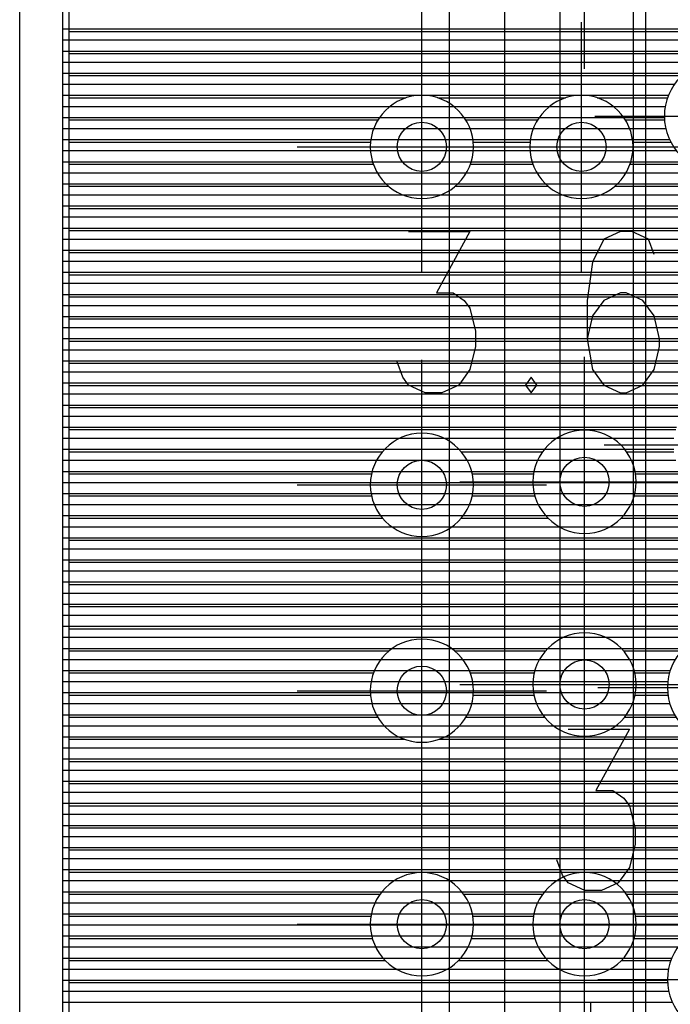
# Model space of a CAD drawing. Extents: x 25 to 291, y 23 to 136.
# Tile 28 of 147: x 25.4 to 30.7, y 69.87 to 77.89. Entities that reach past the tile are written whole.
import ezdxf

# ---------------------------------------------------------------- set-up
doc = ezdxf.new("R2010")
doc.units = 0
doc.layers.get('0').update_dxf_attribs({"linetype": 'CONTINUOUS'})
for name, color, linetype in [('copper_layer_2', 1, 'CONTINUOUS'), ('copper_layer_3', 3, 'CONTINUOUS'), ('copper_layer_bottom', 4, 'CONTINUOUS'), ('copper_layer_top', 5, 'CONTINUOUS'), ('drill_drawing', 6, 'CONTINUOUS'), ('silkscreen_top', 1, 'CONTINUOUS')]:
    doc.layers.add(name, color=color, linetype=linetype)

# ---------------------------------------------------------------- blocks, each defined once
blk = doc.blocks.new('D20')
blk.add_circle((0, 0), 0.2)

msp = doc.modelspace()

# ---------------------------------------------------------------- linework, layer by layer
at = {"layer": 'copper_layer_2', "color": 1}
for points in [[(31.725171, 125.050292), (25.750064, 125.050292), (25.750064, 25.750064), (86.050292, 25.750064)], [(30.400051, 52.09144), (30.400051, 81.633731)], [(25.750064, 77.809754), (30.400051, 77.809754)], [(25.750064, 77.719837), (30.400051, 77.719837)], [(25.750064, 77.629921), (30.400051, 77.629921)], [(25.750064, 77.539751), (30.400051, 77.539751)], [(25.750064, 77.449835), (30.400051, 77.449835)], [(25.750064, 77.359919), (30.400051, 77.359919)], [(25.750064, 77.269749), (30.400051, 77.269749)], [(25.750064, 77.179832), (30.400051, 77.179832)], [(25.750064, 77.089916), (30.400051, 77.089916)], [(25.750064, 76.999746), (30.400051, 76.999746)], [(25.750064, 76.90983), (30.400051, 76.90983)], [(25.750064, 76.819914), (30.400051, 76.819914)], [(25.750064, 76.729743), (30.400051, 76.729743)], [(25.750064, 76.639827), (30.400051, 76.639827)], [(25.750064, 76.549911), (30.400051, 76.549911)], [(25.750064, 76.459741), (30.400051, 76.459741)], [(25.750064, 76.369825), (30.400051, 76.369825)], [(25.750064, 76.279909), (30.400051, 76.279909)], [(25.750064, 76.189738), (30.400051, 76.189738)], [(25.750064, 76.099822), (30.400051, 76.099822)], [(25.750064, 76.009906), (30.400051, 76.009906)], [(25.750064, 75.919736), (30.400051, 75.919736)], [(25.750064, 75.82982), (30.400051, 75.82982)], [(25.750064, 75.739903), (30.400051, 75.739903)], [(25.750064, 75.649733), (30.400051, 75.649733)], [(25.750064, 75.559817), (30.400051, 75.559817)], [(25.750064, 75.469901), (30.400051, 75.469901)], [(25.750064, 75.379731), (30.400051, 75.379731)], [(25.750064, 75.289815), (30.400051, 75.289815)], [(25.750064, 75.199898), (30.400051, 75.199898)], [(25.750064, 75.109728), (30.400051, 75.109728)], [(25.750064, 75.019812), (30.400051, 75.019812)], [(25.750064, 74.929896), (30.400051, 74.929896)], [(25.750064, 74.839726), (30.400051, 74.839726)], [(25.750064, 74.749809), (30.400051, 74.749809)], [(25.750064, 74.659893), (30.400051, 74.659893)], [(25.750064, 74.569723), (30.400051, 74.569723)], [(25.750064, 74.479807), (30.400051, 74.479807)], [(25.750064, 74.389891), (30.400051, 74.389891)], [(25.750064, 74.299721), (30.400051, 74.299721)], [(25.750064, 74.209804), (30.400051, 74.209804)], [(25.750064, 74.119888), (30.400051, 74.119888)], [(25.750064, 74.029718), (30.400051, 74.029718)], [(25.750064, 73.939802), (30.400051, 73.939802)], [(25.750064, 73.849886), (30.400051, 73.849886)], [(25.750064, 73.759716), (30.400051, 73.759716)], [(25.750064, 73.669799), (30.400051, 73.669799)], [(25.750064, 73.579883), (30.400051, 73.579883)], [(25.750064, 73.489713), (30.400051, 73.489713)], [(25.750064, 73.399797), (30.400051, 73.399797)], [(25.750064, 73.309881), (30.400051, 73.309881)], [(25.750064, 73.21971), (30.400051, 73.21971)], [(25.750064, 73.129794), (30.400051, 73.129794)], [(25.750064, 73.039878), (30.400051, 73.039878)], [(25.750064, 72.949708), (30.400051, 72.949708)], [(25.750064, 72.859792), (30.400051, 72.859792)], [(25.750064, 72.769876), (30.400051, 72.769876)], [(25.750064, 72.679705), (30.400051, 72.679705)], [(25.750064, 72.589789), (30.400051, 72.589789)], [(25.750064, 72.499873), (30.400051, 72.499873)], [(25.750064, 72.409703), (30.400051, 72.409703)], [(25.750064, 72.319787), (30.400051, 72.319787)], [(25.750064, 72.22987), (30.400051, 72.22987)], [(25.750064, 72.1397), (30.400051, 72.1397)], [(25.750064, 72.049784), (30.400051, 72.049784)], [(25.750064, 71.959868), (30.400051, 71.959868)], [(25.750064, 71.869698), (30.400051, 71.869698)], [(25.750064, 71.779782), (30.400051, 71.779782)], [(25.750064, 71.689865), (30.400051, 71.689865)], [(25.750064, 71.599695), (30.400051, 71.599695)], [(25.750064, 71.509779), (30.400051, 71.509779)], [(25.750064, 71.419863), (30.400051, 71.419863)], [(25.750064, 71.329693), (30.400051, 71.329693)], [(25.750064, 71.239776), (30.400051, 71.239776)], [(25.750064, 71.14986), (30.400051, 71.14986)], [(25.750064, 71.05969), (30.400051, 71.05969)], [(25.750064, 70.969774), (30.400051, 70.969774)], [(25.750064, 70.879858), (30.400051, 70.879858)], [(25.750064, 70.789688), (30.400051, 70.789688)], [(25.750064, 70.699771), (30.400051, 70.699771)], [(25.750064, 70.609855), (30.400051, 70.609855)], [(25.750064, 70.519685), (30.400051, 70.519685)], [(25.750064, 70.429769), (30.400051, 70.429769)], [(25.750064, 70.339853), (30.400051, 70.339853)], [(25.750064, 70.249682), (30.400051, 70.249682)], [(25.750064, 70.159766), (30.400051, 70.159766)], [(25.750064, 70.06985), (30.400051, 70.06985)], [(25.750064, 69.97968), (30.400051, 69.97968)], [(25.750064, 69.889764), (30.400051, 69.889764)]]:
    msp.add_lwpolyline(points, dxfattribs=at)
at = {"layer": 'copper_layer_3', "color": 3}
for points in [[(31.725171, 125.000254), (25.800102, 125.000254), (25.800102, 55.650241), (28.305817, 55.650241)], [(25.800102, 77.789942), (32.886462, 77.789942)], [(25.800102, 77.609855), (32.739649, 77.609855)], [(25.800102, 77.429769), (30.793752, 77.429769)], [(25.800102, 77.249936), (28.545847, 77.249936)], [(28.804166, 77.249936), (29.845822, 77.249936)], [(30.10414, 77.249936), (30.675641, 77.249936)], [(25.800102, 77.06985), (28.316993, 77.06985)], [(29.03302, 77.06985), (29.616967, 77.06985)], [(30.332995, 77.06985), (30.651003, 77.06985)], [(25.800102, 76.889764), (28.257049, 76.889764)], [(29.093218, 76.889764), (29.557023, 76.889764)], [(30.393193, 76.889764), (30.702311, 76.889764)], [(25.800102, 76.709931), (28.279147, 76.709931)], [(29.070866, 76.709931), (29.579121, 76.709931)], [(30.370841, 76.709931), (30.876048, 76.709931)], [(25.800102, 76.529845), (28.403353, 76.529845)], [(28.94666, 76.529845), (29.703327, 76.529845)], [(30.246634, 76.529845), (41.91237, 76.529845)], [(25.800102, 76.349759), (34.655067, 76.349759)], [(25.800102, 76.169926), (34.424181, 76.169926)], [(25.800102, 75.98984), (34.281433, 75.98984)], [(25.800102, 75.809754), (34.18923, 75.809754)], [(25.800102, 75.629921), (34.134366, 75.629921)], [(25.800102, 75.449835), (34.111252, 75.449835)], [(25.800102, 75.269749), (34.117856, 75.269749)], [(25.800102, 75.089916), (34.154686, 75.089916)], [(25.800102, 74.90983), (34.225298, 74.90983)], [(25.800102, 74.729743), (30.84379, 74.729743)], [(25.800102, 74.549911), (30.742697, 74.549911)], [(25.800102, 74.369825), (28.353061, 74.369825)], [(28.996952, 74.369825), (29.658623, 74.369825)], [(30.341377, 74.369825), (30.728473, 74.369825)], [(25.800102, 74.189738), (28.264669, 74.189738)], [(29.085344, 74.189738), (29.584963, 74.189738)], [(30.415037, 74.189738), (30.791466, 74.189738)], [(25.800102, 74.009906), (28.264923, 74.009906)], [(29.085344, 74.009906), (29.596139, 74.009906)], [(30.403861, 74.009906), (31.001778, 74.009906)], [(25.800102, 73.82982), (28.353569, 73.82982)], [(28.996444, 73.82982), (29.701549, 73.82982)], [(30.298705, 73.82982), (31.799086, 73.82982)], [(25.800102, 73.649733), (31.914148, 73.649733)], [(25.800102, 73.469901), (34.047498, 73.469901)], [(25.800102, 73.289815), (32.625095, 73.289815)], [(25.800102, 73.109728), (32.451867, 73.109728)], [(25.800102, 72.929896), (32.401067, 72.929896)], [(25.800102, 72.749809), (28.408687, 72.749809)], [(28.94158, 72.749809), (29.682245, 72.749809)], [(30.317755, 72.749809), (30.789434, 72.749809)], [(25.800102, 72.569723), (28.280671, 72.569723)], [(29.069342, 72.569723), (29.590805, 72.569723)], [(30.409195, 72.569723), (30.691135, 72.569723)], [(25.800102, 72.389891), (28.256541, 72.389891)], [(29.093472, 72.389891), (29.588773, 72.389891)], [(30.411227, 72.389891), (30.679197, 72.389891)], [(25.800102, 72.209804), (28.314453, 72.209804)], [(29.03556, 72.209804), (29.674371, 72.209804)], [(30.325629, 72.209804), (30.744729, 72.209804)], [(25.800102, 72.029718), (28.533147, 72.029718)], [(28.816866, 72.029718), (30.96444, 72.029718)], [(25.800102, 71.849886), (34.206248, 71.849886)], [(25.800102, 71.669799), (34.14351, 71.669799)], [(25.800102, 71.489713), (34.113792, 71.489713)], [(25.800102, 71.309881), (34.113792, 71.309881)], [(25.800102, 71.129794), (34.143764, 71.129794)], [(25.800102, 70.949708), (34.206502, 70.949708)], [(25.800102, 70.769876), (28.333757, 70.769876)], [(29.01651, 70.769876), (29.658623, 70.769876)], [(30.341377, 70.769876), (34.308611, 70.769876)], [(25.800102, 70.589789), (28.260097, 70.589789)], [(29.09017, 70.589789), (29.584963, 70.589789)], [(30.415037, 70.589789), (34.466091, 70.589789)], [(25.800102, 70.409703), (28.271273, 70.409703)], [(29.078994, 70.409703), (29.596139, 70.409703)], [(30.403861, 70.409703), (30.824232, 70.409703)], [(25.800102, 70.22987), (28.376429, 70.22987)], [(28.973584, 70.22987), (29.701549, 70.22987)], [(30.298705, 70.22987), (30.702565, 70.22987)], [(25.800102, 70.049784), (30.675895, 70.049784)]]:
    msp.add_lwpolyline(points, dxfattribs=at)
for points in [[(31.550165, 77.100076), (31.550165, 77.100076), (31.550165, 77.100076, 1), (30.649987, 77.100076), (30.649987, 77.100076), (30.649987, 77.100076, 1), (31.550165, 77.100076), (31.550165, 77.100076)], [(31.550165, 77.100076), (31.550165, 77.100076), (31.550165, 77.100076, 1), (30.649987, 77.100076), (30.649987, 77.100076), (30.649987, 77.100076, 1), (31.550165, 77.100076), (31.550165, 77.100076)], [(29.094996, 76.85014), (29.094996, 76.85014), (29.094996, 76.85014, 1), (28.255271, 76.85014), (28.255271, 76.85014), (28.255271, 76.85014, 1), (29.094996, 76.85014), (29.094996, 76.85014)], [(29.094996, 76.85014), (29.094996, 76.85014), (29.094996, 76.85014, 1), (28.255271, 76.85014), (28.255271, 76.85014), (28.255271, 76.85014, 1), (29.094996, 76.85014), (29.094996, 76.85014)], [(30.394971, 76.85014), (30.394971, 76.85014), (30.394971, 76.85014, 1), (29.555245, 76.85014), (29.555245, 76.85014), (29.555245, 76.85014, 1), (30.394971, 76.85014), (30.394971, 76.85014)], [(30.394971, 76.85014), (30.394971, 76.85014), (30.394971, 76.85014, 1), (29.555245, 76.85014), (29.555245, 76.85014), (29.555245, 76.85014, 1), (30.394971, 76.85014), (30.394971, 76.85014)], [(29.094996, 74.100076), (29.094996, 74.100076), (29.094996, 74.100076, 1), (28.255271, 74.100076), (28.255271, 74.100076), (28.255271, 74.100076, 1), (29.094996, 74.100076), (29.094996, 74.100076)], [(29.094996, 74.100076), (29.094996, 74.100076), (29.094996, 74.100076, 1), (28.255271, 74.100076), (28.255271, 74.100076), (28.255271, 74.100076, 1), (29.094996, 74.100076), (29.094996, 74.100076)], [(30.420117, 74.125222), (30.420117, 74.125222), (30.420117, 74.125222, 1), (29.579883, 74.125222), (29.579883, 74.125222), (29.579883, 74.125222, 1), (30.420117, 74.125222), (30.420117, 74.125222)], [(30.420117, 74.125222), (30.420117, 74.125222), (30.420117, 74.125222, 1), (29.579883, 74.125222), (29.579883, 74.125222), (29.579883, 74.125222, 1), (30.420117, 74.125222), (30.420117, 74.125222)], [(29.094996, 72.425197), (29.094996, 72.425197), (29.094996, 72.425197, 1), (28.255271, 72.425197), (28.255271, 72.425197), (28.255271, 72.425197, 1), (29.094996, 72.425197), (29.094996, 72.425197)], [(29.094996, 72.425197), (29.094996, 72.425197), (29.094996, 72.425197, 1), (28.255271, 72.425197), (28.255271, 72.425197), (28.255271, 72.425197, 1), (29.094996, 72.425197), (29.094996, 72.425197)], [(30.420117, 72.475235), (30.420117, 72.475235), (30.420117, 72.475235, 1), (29.579883, 72.475235), (29.579883, 72.475235), (29.579883, 72.475235, 1), (30.420117, 72.475235), (30.420117, 72.475235)], [(30.420117, 72.475235), (30.420117, 72.475235), (30.420117, 72.475235, 1), (29.579883, 72.475235), (29.579883, 72.475235), (29.579883, 72.475235, 1), (30.420117, 72.475235), (30.420117, 72.475235)], [(31.575057, 72.450089), (31.575057, 72.450089), (31.575057, 72.450089, 1), (30.674879, 72.450089), (30.674879, 72.450089), (30.674879, 72.450089, 1), (31.575057, 72.450089), (31.575057, 72.450089)], [(31.575057, 72.450089), (31.575057, 72.450089), (31.575057, 72.450089, 1), (30.674879, 72.450089), (30.674879, 72.450089), (30.674879, 72.450089, 1), (31.575057, 72.450089), (31.575057, 72.450089)], [(29.094996, 70.525019), (29.094996, 70.525019), (29.094996, 70.525019, 1), (28.255271, 70.525019), (28.255271, 70.525019), (28.255271, 70.525019, 1), (29.094996, 70.525019), (29.094996, 70.525019)], [(29.094996, 70.525019), (29.094996, 70.525019), (29.094996, 70.525019, 1), (28.255271, 70.525019), (28.255271, 70.525019), (28.255271, 70.525019, 1), (29.094996, 70.525019), (29.094996, 70.525019)], [(30.420117, 70.525019), (30.420117, 70.525019), (30.420117, 70.525019, 1), (29.579883, 70.525019), (29.579883, 70.525019), (29.579883, 70.525019, 1), (30.420117, 70.525019), (30.420117, 70.525019)], [(30.420117, 70.525019), (30.420117, 70.525019), (30.420117, 70.525019, 1), (29.579883, 70.525019), (29.579883, 70.525019), (29.579883, 70.525019, 1), (30.420117, 70.525019), (30.420117, 70.525019)], [(31.575057, 70.075184), (31.575057, 70.075184), (31.575057, 70.075184, 1), (30.674879, 70.075184), (30.674879, 70.075184), (30.674879, 70.075184, 1), (31.575057, 70.075184), (31.575057, 70.075184)], [(31.575057, 70.075184), (31.575057, 70.075184), (31.575057, 70.075184, 1), (30.674879, 70.075184), (30.674879, 70.075184), (30.674879, 70.075184, 1), (31.575057, 70.075184), (31.575057, 70.075184)]]:
    msp.add_lwpolyline(points, format="xyb", dxfattribs=at)
at = {"layer": 'copper_layer_bottom', "color": 4}
for points in [[(31.725171, 125.050292), (25.750064, 125.050292), (25.750064, 25.750064), (86.050292, 25.750064)], [(25.750064, 77.809754), (32.916434, 77.809754)], [(25.750064, 77.719837), (32.810008, 77.719837)], [(25.750064, 77.629921), (32.749301, 77.629921)], [(25.750064, 77.539751), (31.004064, 77.539751)], [(25.750064, 77.449835), (30.816866, 77.449835)], [(25.750064, 77.359919), (30.732537, 77.359919)], [(25.750064, 77.269749), (30.683261, 77.269749)], [(25.750064, 77.179832), (30.657099, 77.179832)], [(25.750064, 77.089916), (30.650241, 77.089916)], [(25.750064, 76.999746), (30.661417, 76.999746)], [(25.750064, 76.90983), (30.692405, 76.90983)], [(25.750064, 76.819914), (30.748031, 76.819914)], [(25.750064, 76.729743), (30.844298, 76.729743)], [(25.750064, 76.639827), (41.954534, 76.639827)], [(25.750064, 76.549911), (41.917704, 76.549911)], [(25.750064, 76.459741), (41.901448, 76.459741)], [(25.750064, 76.369825), (34.199898, 76.369825)], [(25.750064, 76.279909), (34.162306, 76.279909)], [(25.750064, 76.189738), (34.16002, 76.189738)], [(25.750064, 76.099822), (34.16002, 76.099822)], [(25.750064, 76.009906), (34.16002, 76.009906)], [(25.750064, 75.919736), (34.16002, 75.919736)], [(25.750064, 75.82982), (34.16002, 75.82982)], [(25.750064, 75.739903), (34.16002, 75.739903)], [(25.750064, 75.649733), (34.16002, 75.649733)], [(25.750064, 75.559817), (34.16002, 75.559817)], [(25.750064, 75.469901), (34.16002, 75.469901)], [(25.750064, 75.379731), (34.16002, 75.379731)], [(25.750064, 75.289815), (34.16002, 75.289815)], [(25.750064, 75.199898), (34.16002, 75.199898)], [(25.750064, 75.109728), (34.16002, 75.109728)], [(25.750064, 75.019812), (34.16002, 75.019812)], [(25.750064, 74.929896), (34.16002, 74.929896)], [(25.750064, 74.839726), (31.000254, 74.839726)], [(25.750064, 74.749809), (30.863348, 74.749809)], [(25.750064, 74.659893), (30.791212, 74.659893)], [(25.750064, 74.569723), (30.749047, 74.569723)], [(25.750064, 74.479807), (30.728473, 74.479807)], [(25.750064, 74.389891), (30.726441, 74.389891)], [(25.750064, 74.299721), (30.742951, 74.299721)], [(25.750064, 74.209804), (30.780036, 74.209804)], [(25.750064, 74.119888), (30.844552, 74.119888)], [(25.750064, 74.029718), (30.960122, 74.029718)], [(25.750064, 73.939802), (31.77648, 73.939802)], [(25.750064, 73.849886), (31.79299, 73.849886)], [(25.750064, 73.759716), (31.82982, 73.759716)], [(25.750064, 73.669799), (31.89459, 73.669799)], [(25.750064, 73.579883), (32.01016, 73.579883)], [(25.750064, 73.489713), (34.061214, 73.489713)], [(25.750064, 73.399797), (34.010414, 73.399797)], [(25.750064, 73.309881), (32.663957, 73.309881)], [(25.750064, 73.21971), (32.533401, 73.21971)], [(25.750064, 73.129794), (32.463043, 73.129794)], [(25.750064, 73.039878), (32.422403, 73.039878)], [(25.750064, 72.949708), (32.402845, 72.949708)], [(25.750064, 72.859792), (30.938786, 72.859792)], [(25.750064, 72.769876), (30.80823, 72.769876)], [(25.750064, 72.679705), (30.738125, 72.679705)], [(25.750064, 72.589789), (30.697231, 72.589789)], [(25.750064, 72.499873), (30.677927, 72.499873)], [(25.750064, 72.409703), (30.676911, 72.409703)], [(25.750064, 72.319787), (30.694437, 72.319787)], [(25.750064, 72.22987), (30.732791, 72.22987)], [(25.750064, 72.1397), (30.799086, 72.1397)], [(25.750064, 72.049784), (30.919482, 72.049784)], [(25.750064, 71.959868), (34.16002, 71.959868)], [(25.750064, 71.869698), (34.16002, 71.869698)], [(25.750064, 71.779782), (34.16002, 71.779782)], [(25.750064, 71.689865), (34.16002, 71.689865)], [(25.750064, 71.599695), (34.16002, 71.599695)], [(25.750064, 71.509779), (34.16002, 71.509779)], [(25.750064, 71.419863), (34.16002, 71.419863)], [(25.750064, 71.329693), (34.16002, 71.329693)], [(25.750064, 71.239776), (34.16002, 71.239776)], [(25.750064, 71.14986), (34.16002, 71.14986)], [(25.750064, 71.05969), (34.16002, 71.05969)], [(25.750064, 70.969774), (34.16002, 70.969774)], [(25.750064, 70.879858), (34.16002, 70.879858)], [(25.750064, 70.789688), (34.16002, 70.789688)], [(25.750064, 70.699771), (34.16002, 70.699771)], [(25.750064, 70.609855), (34.16002, 70.609855)], [(25.750064, 70.519685), (31.05588, 70.519685)], [(25.750064, 70.429769), (30.848108, 70.429769)], [(25.750064, 70.339853), (30.76124, 70.339853)], [(25.750064, 70.249682), (30.710439, 70.249682)], [(25.750064, 70.159766), (30.683007, 70.159766)], [(25.750064, 70.06985), (30.675133, 70.06985)], [(25.750064, 69.97968), (30.685293, 69.97968)], [(25.750064, 69.889764), (30.715011, 69.889764)]]:
    msp.add_lwpolyline(points, dxfattribs=at)
for points in [[(31.550165, 77.100076), (31.550165, 77.100076), (31.550165, 77.100076, 1), (30.649987, 77.100076), (30.649987, 77.100076), (30.649987, 77.100076, 1), (31.550165, 77.100076), (31.550165, 77.100076)], [(31.550165, 77.100076), (31.550165, 77.100076), (31.550165, 77.100076, 1), (30.649987, 77.100076), (30.649987, 77.100076), (30.649987, 77.100076, 1), (31.550165, 77.100076), (31.550165, 77.100076)], [(31.575057, 72.450089), (31.575057, 72.450089), (31.575057, 72.450089, 1), (30.674879, 72.450089), (30.674879, 72.450089), (30.674879, 72.450089, 1), (31.575057, 72.450089), (31.575057, 72.450089)], [(31.575057, 72.450089), (31.575057, 72.450089), (31.575057, 72.450089, 1), (30.674879, 72.450089), (30.674879, 72.450089), (30.674879, 72.450089, 1), (31.575057, 72.450089), (31.575057, 72.450089)], [(31.575057, 70.075184), (31.575057, 70.075184), (31.575057, 70.075184, 1), (30.674879, 70.075184), (30.674879, 70.075184), (30.674879, 70.075184, 1), (31.575057, 70.075184), (31.575057, 70.075184)], [(31.575057, 70.075184), (31.575057, 70.075184), (31.575057, 70.075184, 1), (30.674879, 70.075184), (30.674879, 70.075184), (30.674879, 70.075184, 1), (31.575057, 70.075184), (31.575057, 70.075184)]]:
    msp.add_lwpolyline(points, format="xyb", dxfattribs=at)
at = {"layer": 'copper_layer_top', "color": 5}
for points in [[(31.725171, 125.050292), (25.750064, 125.050292), (25.750064, 25.750064), (86.050292, 25.750064)], [(35.085852, 100.370079), (32.416561, 100.370079), (30.098298, 98.05207), (29.800102, 97.753874), (29.800102, 48.215138), (29.800102, 47.811532), (30.161544, 47.450089), (30.300737, 47.450089)], [(28.900178, 47.625095), (28.900178, 48.215138), (28.900178, 97.94031)], [(29.350013, 48.215138), (29.350013, 97.94031)], [(30.500127, 53.975108), (30.500127, 81.583693)], [(25.750064, 77.809754), (28.900178, 77.809754)], [(29.800102, 77.809754), (30.500127, 77.809754)], [(25.750064, 77.719837), (28.900178, 77.719837)], [(29.800102, 77.719837), (30.500127, 77.719837)], [(25.750064, 77.629921), (28.900178, 77.629921)], [(29.800102, 77.629921), (30.500127, 77.629921)], [(25.750064, 77.539751), (28.900178, 77.539751)], [(29.800102, 77.539751), (30.500127, 77.539751)], [(25.750064, 77.449835), (28.900178, 77.449835)], [(29.800102, 77.449835), (30.500127, 77.449835)], [(25.750064, 77.359919), (28.900178, 77.359919)], [(29.800102, 77.359919), (30.500127, 77.359919)], [(25.750064, 77.269749), (28.900178, 77.269749)], [(29.800102, 77.269749), (30.500127, 77.269749)], [(25.750064, 77.179832), (28.900178, 77.179832)], [(29.800102, 77.179832), (30.500127, 77.179832)], [(25.750064, 77.089916), (28.900178, 77.089916)], [(29.800102, 77.089916), (30.500127, 77.089916)], [(25.750064, 76.999746), (28.900178, 76.999746)], [(29.800102, 76.999746), (30.500127, 76.999746)], [(25.750064, 76.90983), (28.900178, 76.90983)], [(29.800102, 76.90983), (30.500127, 76.90983)], [(25.750064, 76.819914), (28.900178, 76.819914)], [(29.800102, 76.819914), (30.500127, 76.819914)], [(25.750064, 76.729743), (28.900178, 76.729743)], [(29.800102, 76.729743), (30.500127, 76.729743)], [(25.750064, 76.639827), (28.900178, 76.639827)], [(29.800102, 76.639827), (30.500127, 76.639827)], [(25.750064, 76.549911), (28.900178, 76.549911)], [(29.800102, 76.549911), (30.500127, 76.549911)], [(25.750064, 76.459741), (28.900178, 76.459741)], [(29.800102, 76.459741), (30.500127, 76.459741)], [(25.750064, 76.369825), (28.900178, 76.369825)], [(29.800102, 76.369825), (30.500127, 76.369825)], [(25.750064, 76.279909), (28.900178, 76.279909)], [(29.800102, 76.279909), (30.500127, 76.279909)], [(25.750064, 76.189738), (28.900178, 76.189738)], [(29.800102, 76.189738), (30.500127, 76.189738)], [(25.750064, 76.099822), (28.900178, 76.099822)], [(29.800102, 76.099822), (30.500127, 76.099822)], [(25.750064, 76.009906), (28.900178, 76.009906)], [(29.800102, 76.009906), (30.500127, 76.009906)], [(25.750064, 75.919736), (28.900178, 75.919736)], [(29.800102, 75.919736), (30.500127, 75.919736)], [(25.750064, 75.82982), (28.900178, 75.82982)], [(29.800102, 75.82982), (30.500127, 75.82982)], [(25.750064, 75.739903), (28.900178, 75.739903)], [(29.800102, 75.739903), (30.500127, 75.739903)], [(25.750064, 75.649733), (28.900178, 75.649733)], [(29.800102, 75.649733), (30.500127, 75.649733)], [(25.750064, 75.559817), (28.900178, 75.559817)], [(29.800102, 75.559817), (30.500127, 75.559817)], [(25.750064, 75.469901), (28.900178, 75.469901)], [(29.800102, 75.469901), (30.500127, 75.469901)], [(25.750064, 75.379731), (28.900178, 75.379731)], [(29.800102, 75.379731), (30.500127, 75.379731)], [(25.750064, 75.289815), (28.900178, 75.289815)], [(29.800102, 75.289815), (30.500127, 75.289815)], [(25.750064, 75.199898), (28.900178, 75.199898)], [(29.800102, 75.199898), (30.500127, 75.199898)], [(25.750064, 75.109728), (28.900178, 75.109728)], [(29.800102, 75.109728), (30.500127, 75.109728)], [(25.750064, 75.019812), (28.900178, 75.019812)], [(29.800102, 75.019812), (30.500127, 75.019812)], [(25.750064, 74.929896), (28.900178, 74.929896)], [(29.800102, 74.929896), (30.500127, 74.929896)], [(25.750064, 74.839726), (28.900178, 74.839726)], [(29.800102, 74.839726), (30.500127, 74.839726)], [(25.750064, 74.749809), (28.900178, 74.749809)], [(29.800102, 74.749809), (30.500127, 74.749809)], [(25.750064, 74.659893), (28.900178, 74.659893)], [(29.800102, 74.659893), (30.500127, 74.659893)], [(25.750064, 74.569723), (28.900178, 74.569723)], [(29.800102, 74.569723), (30.500127, 74.569723)], [(25.750064, 74.479807), (28.900178, 74.479807)], [(29.800102, 74.479807), (30.500127, 74.479807)], [(25.750064, 74.389891), (28.900178, 74.389891)], [(29.800102, 74.389891), (30.500127, 74.389891)], [(25.750064, 74.299721), (28.900178, 74.299721)], [(29.800102, 74.299721), (30.500127, 74.299721)], [(25.750064, 74.209804), (28.900178, 74.209804)], [(29.800102, 74.209804), (30.500127, 74.209804)], [(25.750064, 74.119888), (28.900178, 74.119888)], [(29.800102, 74.119888), (30.500127, 74.119888)], [(25.750064, 74.029718), (28.900178, 74.029718)], [(29.800102, 74.029718), (30.500127, 74.029718)], [(25.750064, 73.939802), (28.900178, 73.939802)], [(29.800102, 73.939802), (30.500127, 73.939802)], [(25.750064, 73.849886), (28.900178, 73.849886)], [(29.800102, 73.849886), (30.500127, 73.849886)], [(25.750064, 73.759716), (28.900178, 73.759716)], [(29.800102, 73.759716), (30.500127, 73.759716)], [(25.750064, 73.669799), (28.900178, 73.669799)], [(29.800102, 73.669799), (30.500127, 73.669799)], [(25.750064, 73.579883), (28.900178, 73.579883)], [(29.800102, 73.579883), (30.500127, 73.579883)], [(25.750064, 73.489713), (28.900178, 73.489713)], [(29.800102, 73.489713), (30.500127, 73.489713)], [(25.750064, 73.399797), (28.900178, 73.399797)], [(29.800102, 73.399797), (30.500127, 73.399797)], [(25.750064, 73.309881), (28.900178, 73.309881)], [(29.800102, 73.309881), (30.500127, 73.309881)], [(25.750064, 73.21971), (28.900178, 73.21971)], [(29.800102, 73.21971), (30.500127, 73.21971)], [(25.750064, 73.129794), (28.900178, 73.129794)], [(29.800102, 73.129794), (30.500127, 73.129794)], [(25.750064, 73.039878), (28.900178, 73.039878)], [(29.800102, 73.039878), (30.500127, 73.039878)], [(25.750064, 72.949708), (28.900178, 72.949708)], [(29.800102, 72.949708), (30.500127, 72.949708)], [(25.750064, 72.859792), (28.900178, 72.859792)], [(29.800102, 72.859792), (30.500127, 72.859792)], [(25.750064, 72.769876), (28.900178, 72.769876)], [(29.800102, 72.769876), (30.500127, 72.769876)], [(25.750064, 72.679705), (28.900178, 72.679705)], [(29.800102, 72.679705), (30.500127, 72.679705)], [(25.750064, 72.589789), (28.900178, 72.589789)], [(29.800102, 72.589789), (30.500127, 72.589789)], [(25.750064, 72.499873), (28.900178, 72.499873)], [(29.800102, 72.499873), (30.500127, 72.499873)], [(25.750064, 72.409703), (28.900178, 72.409703)], [(29.800102, 72.409703), (30.500127, 72.409703)], [(25.750064, 72.319787), (28.900178, 72.319787)], [(29.800102, 72.319787), (30.500127, 72.319787)], [(25.750064, 72.22987), (28.900178, 72.22987)], [(29.800102, 72.22987), (30.500127, 72.22987)], [(25.750064, 72.1397), (28.900178, 72.1397)], [(29.800102, 72.1397), (30.500127, 72.1397)], [(25.750064, 72.049784), (28.900178, 72.049784)], [(29.800102, 72.049784), (30.500127, 72.049784)], [(25.750064, 71.959868), (28.900178, 71.959868)], [(29.800102, 71.959868), (30.500127, 71.959868)], [(25.750064, 71.869698), (28.900178, 71.869698)], [(29.800102, 71.869698), (30.500127, 71.869698)], [(25.750064, 71.779782), (28.900178, 71.779782)], [(29.800102, 71.779782), (30.500127, 71.779782)], [(25.750064, 71.689865), (28.900178, 71.689865)], [(29.800102, 71.689865), (30.500127, 71.689865)], [(25.750064, 71.599695), (28.900178, 71.599695)], [(29.800102, 71.599695), (30.500127, 71.599695)], [(25.750064, 71.509779), (28.900178, 71.509779)], [(29.800102, 71.509779), (30.500127, 71.509779)], [(25.750064, 71.419863), (28.900178, 71.419863)], [(29.800102, 71.419863), (30.500127, 71.419863)], [(25.750064, 71.329693), (28.900178, 71.329693)], [(29.800102, 71.329693), (30.500127, 71.329693)], [(25.750064, 71.239776), (28.900178, 71.239776)], [(29.800102, 71.239776), (30.500127, 71.239776)], [(25.750064, 71.14986), (28.900178, 71.14986)], [(29.800102, 71.14986), (30.500127, 71.14986)], [(25.750064, 71.05969), (28.900178, 71.05969)], [(29.800102, 71.05969), (30.500127, 71.05969)], [(25.750064, 70.969774), (28.900178, 70.969774)], [(29.800102, 70.969774), (30.500127, 70.969774)], [(25.750064, 70.879858), (28.900178, 70.879858)], [(29.800102, 70.879858), (30.500127, 70.879858)], [(25.750064, 70.789688), (28.900178, 70.789688)], [(29.800102, 70.789688), (30.500127, 70.789688)], [(25.750064, 70.699771), (28.900178, 70.699771)], [(29.800102, 70.699771), (30.500127, 70.699771)], [(25.750064, 70.609855), (28.900178, 70.609855)], [(29.800102, 70.609855), (30.500127, 70.609855)], [(25.750064, 70.519685), (28.900178, 70.519685)], [(29.800102, 70.519685), (30.500127, 70.519685)], [(25.750064, 70.429769), (28.900178, 70.429769)], [(29.800102, 70.429769), (30.500127, 70.429769)], [(25.750064, 70.339853), (28.900178, 70.339853)], [(29.800102, 70.339853), (30.500127, 70.339853)], [(25.750064, 70.249682), (28.900178, 70.249682)], [(29.800102, 70.249682), (30.500127, 70.249682)], [(25.750064, 70.159766), (28.900178, 70.159766)], [(29.800102, 70.159766), (30.500127, 70.159766)], [(25.750064, 70.06985), (28.900178, 70.06985)], [(29.800102, 70.06985), (30.500127, 70.06985)], [(25.750064, 69.97968), (28.900178, 69.97968)], [(29.800102, 69.97968), (30.500127, 69.97968)], [(25.750064, 69.889764), (28.900178, 69.889764)], [(29.800102, 69.889764), (30.500127, 69.889764)]]:
    msp.add_lwpolyline(points, dxfattribs=at)
at = {"layer": 'drill_drawing', "color": 6}
for points in [[(25.400051, 25.400051), (25.400051, 125.400305), (31.725171, 125.400305), (31.725171, 126.700279), (39.474981, 126.700279), (39.474981, 125.400305), (71.600203, 125.400305), (71.600203, 123.400305), (79.200152, 123.400305), (79.200152, 125.400305), (86.400051, 125.400305), (86.400051, 25.400051), (25.400051, 25.400051)], [(28.675133, 77.509271), (28.675133, 79.541275)], [(30, 77.484125), (30, 79.516129)], [(28.675133, 75.834138), (28.675133, 77.866142)], [(29.975108, 75.834138), (29.975108, 77.866142)], [(30.084074, 77.100076), (32.116078, 77.100076)], [(27.659131, 76.85014), (29.691135, 76.85014)], [(28.959106, 76.85014), (30.99111, 76.85014)], [(28.675133, 73.084074), (28.675133, 75.116078)], [(30, 73.10922), (30, 75.141224)], [(30.159004, 74.425197), (32.191008, 74.425197)], [(28.983998, 74.125222), (31.016002, 74.125222)], [(27.659131, 74.100076), (29.691135, 74.100076)], [(30, 71.459233), (30, 73.491237)], [(28.675133, 71.409195), (28.675133, 73.441199)], [(27.659131, 72.425197), (29.691135, 72.425197)], [(28.983998, 72.475235), (31.016002, 72.475235)], [(30.108966, 72.450089), (32.14097, 72.450089)], [(28.675133, 69.509017), (28.675133, 71.541021)], [(30, 69.509017), (30, 71.541021)], [(27.659131, 70.525019), (29.691135, 70.525019)], [(28.983998, 70.525019), (31.016002, 70.525019)], [(30.108966, 70.075184), (32.14097, 70.075184)], [(28.675133, 67.934214), (28.675133, 69.966218)], [(30.050038, 67.85903), (30.050038, 69.891034)]]:
    msp.add_lwpolyline(points, dxfattribs=at)
at = {"layer": 'silkscreen_top', "color": 1}
for points in [[(28.565913, 76.16256), (29.06604, 76.16256), (28.793244, 75.662687), (28.929642, 75.662687), (29.020574, 75.600203), (29.06604, 75.537719), (29.111506, 75.350267), (29.111506, 75.225044), (29.06604, 75.037592), (28.975108, 74.912624), (28.83871, 74.85014), (28.702311, 74.85014), (28.565913, 74.912624), (28.520447, 74.975108), (28.474981, 75.100076)], [(30.565913, 75.975108), (30.520447, 76.100076), (30.384049, 76.16256), (30.293117, 76.16256), (30.156972, 76.100076), (30.06604, 75.912624), (30.020574, 75.600203), (30.020574, 75.287529), (30.06604, 75.037592), (30.156972, 74.912624), (30.293117, 74.85014), (30.338583, 74.85014), (30.474981, 74.912624), (30.565913, 75.037592), (30.611379, 75.225044), (30.611379, 75.287529), (30.565913, 75.475235), (30.474981, 75.600203), (30.338583, 75.662687), (30.293117, 75.662687), (30.156972, 75.600203), (30.06604, 75.475235), (30.020574, 75.287529)], [(29.565913, 74.975108), (29.520447, 74.912624), (29.565913, 74.85014), (29.611379, 74.912624), (29.565913, 74.975108)], [(29.865888, 72.112522), (30.366015, 72.112522), (30.093218, 71.612649), (30.229616, 71.612649), (30.320549, 71.550165), (30.366015, 71.487681), (30.411481, 71.300229), (30.411481, 71.17526), (30.366015, 70.987554), (30.275083, 70.862586), (30.138684, 70.800102), (30.002286, 70.800102), (29.865888, 70.862586), (29.820422, 70.92507), (29.774956, 71.050038)]]:
    msp.add_lwpolyline(points, dxfattribs=at)

# ---------------------------------------------------------------- block references
at = {"layer": 'copper_layer_2'}
for p in [(28.675133, 76.85014), (29.975108, 76.85014), (28.675133, 74.100076), (30, 74.125222), (30, 72.475235), (28.675133, 72.425197), (28.675133, 70.525019), (30, 70.525019)]:
    msp.add_blockref('D20', p, dxfattribs=at)
at = {"layer": 'copper_layer_bottom'}
for p in [(28.675133, 76.85014), (29.975108, 76.85014), (28.675133, 74.100076), (30, 74.125222), (30, 72.475235), (28.675133, 72.425197), (28.675133, 70.525019), (30, 70.525019)]:
    msp.add_blockref('D20', p, dxfattribs=at)
at = {"layer": 'copper_layer_top'}
for p in [(28.675133, 76.85014), (29.975108, 76.85014), (28.675133, 74.100076), (30, 74.125222), (30, 72.475235), (28.675133, 72.425197), (28.675133, 70.525019), (30, 70.525019)]:
    msp.add_blockref('D20', p, dxfattribs=at)

doc.saveas('drawing.dxf')
